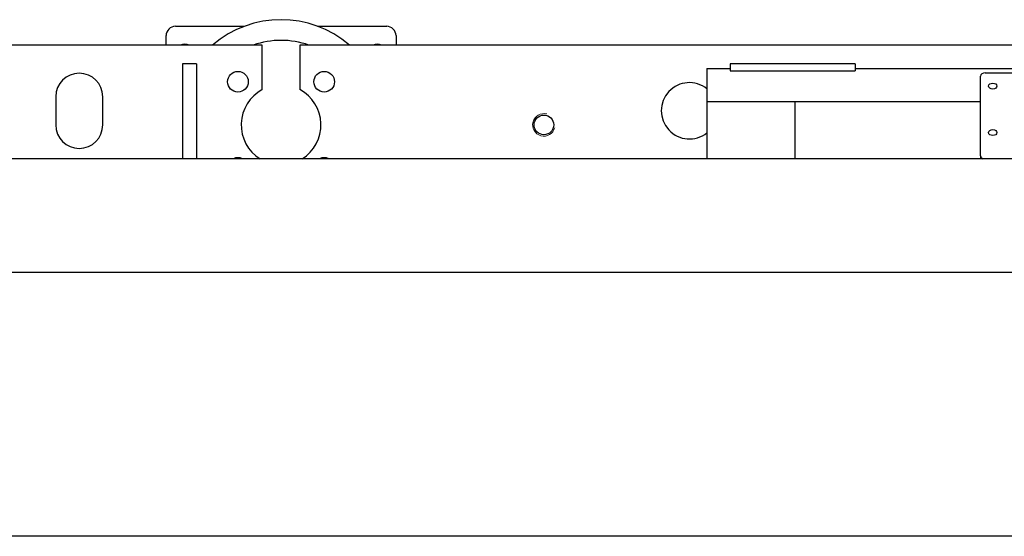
# Model space of a CAD drawing. Header units: millimetres. Extents: x 0 to 29700, y -16 to 21000.
# Tile 29 of 256: x 4494 to 5543, y 10299 to 10849. Entities that reach past the tile are written whole.
import ezdxf

# ---------------------------------------------------------------- set-up
doc = ezdxf.new("R2010")
doc.units = ezdxf.units.MM
doc.layers.add('1', color=7, linetype='Continuous', true_color=0xffffff)

msp = doc.modelspace()

# ---------------------------------------------------------------- linework, layer by layer
at = {"layer": '1', "color": 2, "linetype": 'Continuous', "lineweight": 25}
for p, q in [((4659.513, 10842.292), (4733.039, 10842.292)), ((4810.988, 10842.292), (4884.513, 10842.292)), ((4649.513, 10822.29), (4649.513, 10832.292)), ((4894.513, 10832.292), (4894.513, 10822.29)), ((4752.013, 10822.292), (4283.361, 10822.292)), ((4752.013, 10774.792), (4752.013, 10822.292)), ((4792.013, 10822.292), (4792.013, 10774.792)), ((5557.108, 10822.292), (4792.013, 10822.292)), ((4667.013, 10802.292), (4667.013, 10701.192)), ((4682.013, 10802.292), (4667.013, 10802.292)), ((4682.013, 10802.292), (4682.013, 10701.192)), ((5225.713, 10797.292), (5225.713, 10762.292)), ((5225.713, 10797.292), (5250.441, 10797.292)), ((5383.741, 10802.292), (5250.441, 10802.292)), ((5250.441, 10802.292), (5250.441, 10794.88)), ((5250.441, 10794.88), (5383.741, 10794.88)), ((5383.741, 10802.292), (5383.741, 10794.88)), ((5383.741, 10797.292), (5557.121, 10797.292)), ((5517.185, 10704.354), (5517.185, 10789.207)), ((5522.185, 10792.743), (5557.121, 10792.743)), ((4532.013, 10767.292), (4532.013, 10737.292)), ((4582.013, 10737.292), (4582.013, 10767.292)), ((5225.713, 10762.292), (5319.713, 10762.292)), ((5225.713, 10762.292), (5225.713, 10701.19)), ((5319.713, 10701.193), (5319.713, 10762.292)), ((5319.713, 10762.292), (5517.186, 10762.292)), ((6571.013, 10701.192), (3107.013, 10701.192)), ((5517.185, 10704.354), (5517.185, 10701.526)), ((5517.185, 10701.526), (5517.208, 10701.192)), ((6571.013, 10580.196), (3107.013, 10580.196)), ((6571.013, 10299.196), (3107.013, 10299.196))]:
    msp.add_line(p, q, dxfattribs=at)
for centre, radius in [((4726.051, 10783.254), 11), ((4817.975, 10783.254), 11), ((5052.013, 10737.292), 10.5)]:
    msp.add_circle(centre, radius, dxfattribs=at)
for centre, radius, start, end in [((4772.013, 10737.292), 112, 49.370625, 130.635), ((4659.513, 10832.292), 10, 90, 180), ((4884.513, 10832.292), 10, 0, 90), ((4772.013, 10737.292), 90, 70.813125, 109.1925), ((4669.513, 10812.292), 11, 65.379375, 114.615), ((4874.513, 10812.292), 11, 65.379375, 114.615), ((4557.013, 10767.292), 25, 0, 180), ((4772.013, 10737.292), 42.5, 118.072487, 238.152195), ((4772.013, 10737.292), 42.5, 301.847805, 61.927513), ((5207.013, 10752.292), 30, 51.440625, 308.559375), ((4557.013, 10737.292), 25, 180, 0), ((4726.051, 10691.33), 11, 63.70875, 116.296875), ((4817.975, 10691.33), 11, 63.70875, 116.296875)]:
    msp.add_arc(centre, radius, start, end, dxfattribs=at)
at = {"layer": '1', "color": 4, "linetype": 'Continuous', "lineweight": 13}
msp.add_arc((5052.013, 10737.292), 12, 75, 345, dxfattribs=at)
at = {"layer": '1', "color": 2, "linetype": 'Continuous', "lineweight": 25}
for centre, start_param, end_param in [((5522.185, 10789.207), 1.57079633, 3.14159265), ((5522.185, 10704.354), 3.14159265, 4.24883226)]:
    msp.add_ellipse(centre, major_axis=(5, 0), ratio=0.70710678, start_param=start_param, end_param=end_param, dxfattribs=at)
for centre in [(5530.185, 10778.601), (5530.185, 10729.103)]:
    msp.add_ellipse(centre, major_axis=(4.5, 0), ratio=0.70710678, dxfattribs=at)

doc.saveas('drawing.dxf')
